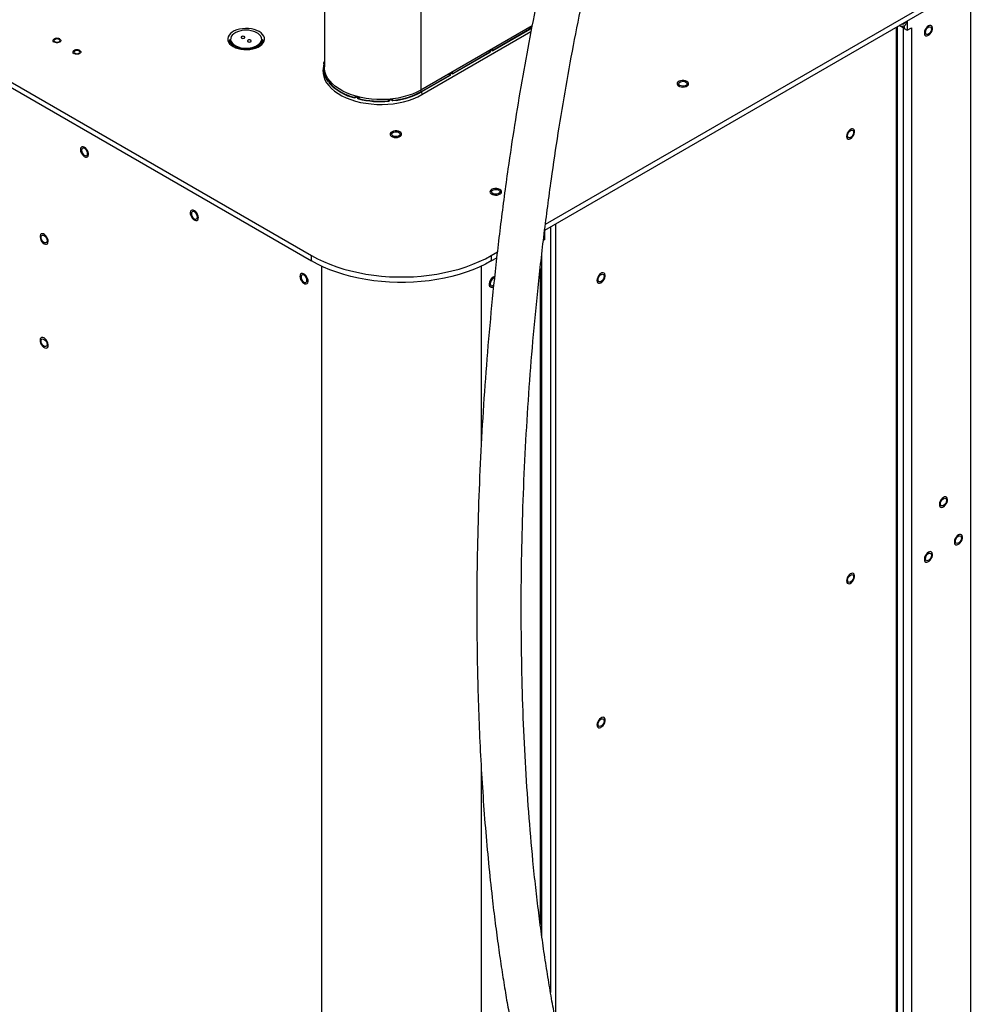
# Model space of a CAD drawing. Header units: millimetres. Extents: x 1588 to 4263, y 172 to 3488.
# Tile 28 of 46: x 3188 to 3869, y 891 to 1588. Entities that reach past the tile are written whole.
import ezdxf

# ---------------------------------------------------------------- set-up
doc = ezdxf.new("R2010")
doc.units = ezdxf.units.MM
doc.header["$LTSCALE"] = 13

msp = doc.modelspace()

# ---------------------------------------------------------------- linework, layer by layer
at = {"color": 7, "linetype": 'Continuous', "lineweight": 25}
for p, q in [((1891.66, 2289.06), (3394.97, 1421.22)), ((1891.66, 2285.17), (3394.97, 1417.33)), ((3404.05, 1731.47), (3404.05, 1554.74)), ((3472.34, 1724.91), (3472.34, 1538.41)), ((3560.68, 1443.4), (3868.73, 1621.24)), ((3560.13, 1439.19), (3868.73, 1617.35)), ((3861.71, 1613.29), (3861.71, 504.47)), ((3551.2, 1583.94), (3472.34, 1538.41)), ((3549.93, 1582.64), (3551.07, 1583.3)), ((3551.28, 1583.62), (3550.97, 1583.8)), ((3810.11, 475.32), (3810.11, 1583.51)), ((3814.04, 1582.53), (3811.23, 1584.15)), ((3811.4, 1584.24), (3811.36, 1584.22)), ((3811.36, 1584.22), (3811.36, 1584.23)), ((3811.36, 1584.22), (3811.36, 1584.23)), ((3811.5, 1584.14), (3811.82, 1583.96)), ((3812.88, 1583.67), (3814.51, 1583.82)), ((3814.75, 1586.19), (3814.75, 1585.51)), ((3814.75, 1583.86), (3814.75, 1582.12)), ((3815.29, 1584.06), (3815.3, 1584.07)), ((3816.99, 1587.48), (3816.99, 1580.83)), ((3473.04, 1535.14), (3550.38, 1579.79)), ((3523.28, 1566.57), (3549.47, 1581.69)), ((3549.64, 1581.41), (3523.44, 1566.29)), ((3549.47, 1581.69), (3548.47, 1582.36)), ((3548.8, 1582.55), (3549.61, 1582.01)), ((3549.27, 1582.82), (3549.58, 1582.64)), ((3549.61, 1582.01), (3549.58, 1582.64)), ((3549.93, 1582.64), (3549.96, 1582.03)), ((3809.21, 1582.99), (3809.21, 474.07)), ((3814.75, 1582.94), (3814.04, 1582.53)), ((3814.04, 1582.53), (3814.04, 480.37)), ((3814.75, 1582.12), (3816.99, 1580.83)), ((3816.99, 1580.83), (3819.95, 1582.53)), ((3819.95, 1582.53), (3819.95, 480.37)), ((3337.13, 1574.05), (3337.13, 1571.03)), ((3340.5, 1569.36), (3340.11, 1569.59)), ((3360.13, 1571.03), (3360.13, 1574.05)), ((3495, 1550.24), (3521.19, 1565.36)), ((3521.35, 1565.08), (3495.16, 1549.96)), ((3521.19, 1565.36), (3520.18, 1566.03)), ((3520.52, 1566.22), (3521.32, 1565.69)), ((3520.98, 1566.49), (3521.3, 1566.31)), ((3521.32, 1565.69), (3521.3, 1566.31)), ((3521.65, 1566.31), (3523, 1567.09)), ((3521.65, 1566.31), (3521.68, 1565.7)), ((3523, 1567.29), (3522.69, 1567.47)), ((3523.06, 1566.5), (3523, 1567.09)), ((3523.13, 1566.61), (3523.07, 1567.2)), ((3523.13, 1566.67), (3523.28, 1566.57)), ((3403.33, 1555.22), (3403.13, 1553.34)), ((3403.87, 1557.17), (3403.75, 1556.6)), ((3404.05, 1557.16), (3403.87, 1557.17)), ((3403.96, 1557.51), (3404.05, 1557.5)), ((3404.02, 1558.11), (3404.05, 1558.1)), ((3472.74, 1537.39), (3492.91, 1549.03)), ((3493.07, 1548.75), (3472.9, 1537.11)), ((3492.91, 1549.03), (3491.9, 1549.7)), ((3492.23, 1549.9), (3493.04, 1549.36)), ((3492.7, 1550.16), (3493.01, 1549.98)), ((3493.04, 1549.36), (3493.01, 1549.98)), ((3493.37, 1549.98), (3494.72, 1550.76)), ((3493.37, 1549.98), (3493.39, 1549.37)), ((3494.71, 1550.97), (3494.4, 1551.15)), ((3494.78, 1550.17), (3494.72, 1550.76)), ((3494.85, 1550.28), (3494.79, 1550.87)), ((3494.84, 1550.34), (3495, 1550.24)), ((3406.68, 1544.83), (3406.72, 1544.84)), ((3407.31, 1545.61), (3406.9, 1545.5)), ((3407.87, 1543.62), (3408.73, 1543.92)), ((3407.92, 1544.24), (3408.33, 1544.35)), ((3409.03, 1543.65), (3407.93, 1543.28)), ((3472.74, 1537.39), (3471.72, 1538.06)), ((3472.9, 1537.11), (3471.75, 1536.47)), ((3472.9, 1537.11), (3473.04, 1535.14)), ((3426.06, 1534.11), (3425.87, 1533.88)), ((3428.05, 1532.66), (3428.67, 1533.52)), ((3428.06, 1533.29), (3428.25, 1533.52)), ((3449.61, 1531.97), (3449.87, 1531)), ((3449.81, 1531.89), (3449.89, 1531.63)), ((3452.26, 1531.87), (3452.18, 1532.13)), ((3452.3, 1531.23), (3452.29, 1531.25)), ((3452.31, 1531.21), (3452.3, 1531.23)), ((3455.08, 1531.09), (3452.6, 1530.73)), ((3559.94, 1439.09), (3559.94, 1432.43)), ((3564.27, 1441.59), (3564.27, 899.12)), ((3567.72, 1443.58), (3567.72, 880.09)), ((3559.94, 1432.43), (3559.27, 1432.05)), ((3522.25, 1421.22), (3526.63, 1423.75)), ((3558.21, 938.17), (3558.21, 1422.69)), ((3394.97, 1417.33), (3394.97, 1421.22)), ((3522.25, 1421.22), (3522.25, 1417.33)), ((3522.25, 1417.33), (3526.15, 1419.58)), ((3402.09, 1413.64), (3402.09, 304.45)), ((3515.22, 1413.68), (3515.22, 1288.61)), ((3556.99, 1411.91), (3556.99, 947.47)), ((3515.22, 1057.88), (3515.22, 304.45))]:
    msp.add_line(p, q, dxfattribs=at)
at = {"color": 7, "linetype": 'Continuous', "lineweight": 25, "flags": 128}
for points in [[(3814.51, 1583.82), (3815.34, 1584.09), (3815.96, 1584.73), (3816.31, 1585.68), (3816.36, 1586.86), (3816.34, 1587.1)], [(3834.69, 1583.33), (3834.24, 1583.92), (3833.6, 1584.22), (3832.81, 1584.18), (3831.95, 1583.81), (3831.1, 1583.15), (3830.33, 1582.26), (3829.71, 1581.21), (3829.29, 1580.09), (3829.11, 1579.01), (3829.19, 1578.07), (3829.53, 1577.34), (3830.08, 1576.89), (3830.8, 1576.76), (3831.63, 1576.96), (3832.5, 1577.48), (3833.32, 1578.26), (3834.02, 1579.25), (3834.55, 1580.34), (3834.85, 1581.45), (3834.89, 1582.48), (3834.69, 1583.33)], [(3829.89, 1579.27), (3830.02, 1580.18), (3830.38, 1581.13), (3830.95, 1582.01), (3831.64, 1582.7), (3832.38, 1583.12), (3833.07, 1583.23), (3833.63, 1583.01), (3834, 1582.49), (3834.13, 1581.72), (3834, 1580.81), (3833.63, 1579.86), (3833.07, 1578.99), (3832.38, 1578.3), (3831.64, 1577.87), (3830.95, 1577.76), (3830.38, 1577.99), (3830.02, 1578.51), (3829.89, 1579.27)], [(3339.44, 1569.21), (3341.07, 1568.41), (3342.92, 1567.77), (3344.92, 1567.32), (3347.02, 1567.07), (3349.17, 1567.02), (3351.3, 1567.17), (3353.35, 1567.52), (3355.28, 1568.07), (3357.03, 1568.79), (3358.55, 1569.66), (3359.8, 1570.67), (3360.74, 1571.79), (3361.35, 1572.97), (3361.62, 1574.2), (3361.53, 1575.44), (3361.09, 1576.65), (3360.31, 1577.81), (3359.21, 1578.87), (3357.82, 1579.82), (3356.18, 1580.62), (3354.34, 1581.26), (3352.34, 1581.71), (3350.24, 1581.96), (3348.09, 1582.01), (3345.96, 1581.86), (3343.9, 1581.5), (3341.97, 1580.96), (3340.23, 1580.24), (3338.71, 1579.36), (3337.46, 1578.36), (3336.52, 1577.24), (3335.91, 1576.05), (3335.64, 1574.82), (3335.73, 1573.59), (3336.17, 1572.37), (3336.95, 1571.22), (3338.05, 1570.15), (3339.44, 1569.21)], [(3341.38, 1579.24), (3341.21, 1579.15), (3339.88, 1578.31), (3338.83, 1577.35), (3338.09, 1576.29), (3337.7, 1575.17), (3337.65, 1574.03), (3337.96, 1572.91), (3338.61, 1571.84), (3339.59, 1570.85), (3340.85, 1569.97)], [(3345.46, 1575.23), (3345.89, 1575.06), (3346.38, 1575.01), (3346.88, 1575.06), (3347.3, 1575.23), (3347.58, 1575.47), (3347.68, 1575.76), (3347.58, 1576.05), (3347.3, 1576.29), (3346.88, 1576.45), (3346.38, 1576.51), (3345.89, 1576.45), (3345.46, 1576.29), (3345.18, 1576.05), (3345.08, 1575.76), (3345.18, 1575.47), (3345.46, 1575.23)], [(3357.46, 1570.68), (3357.94, 1571.08), (3358.84, 1572.1), (3359.4, 1573.19), (3359.63, 1574.32), (3359.49, 1575.46), (3359.01, 1576.56), (3358.2, 1577.6), (3357.07, 1578.53), (3355.84, 1579.25)], [(3213.24, 1572.66), (3213.89, 1572.41), (3214.66, 1572.32), (3215.42, 1572.41), (3216.07, 1572.66), (3216.51, 1573.04), (3216.66, 1573.48), (3216.51, 1573.92), (3216.07, 1574.29), (3215.42, 1574.54), (3214.66, 1574.63), (3213.89, 1574.54), (3213.24, 1574.29), (3212.81, 1573.92), (3212.66, 1573.48), (3212.81, 1573.04), (3213.24, 1572.66)], [(3337.13, 1574.12), (3336.52, 1573.35), (3336.07, 1572.57)], [(3349.95, 1572.64), (3350.38, 1572.47), (3350.87, 1572.42), (3351.37, 1572.47), (3351.79, 1572.64), (3352.07, 1572.88), (3352.17, 1573.17), (3352.07, 1573.45), (3351.79, 1573.7), (3351.37, 1573.86), (3350.87, 1573.92), (3350.38, 1573.86), (3349.95, 1573.7), (3349.67, 1573.45), (3349.57, 1573.17), (3349.67, 1572.88), (3349.95, 1572.64)], [(3227.39, 1564.5), (3228.03, 1564.25), (3228.8, 1564.16), (3229.57, 1564.25), (3230.21, 1564.5), (3230.65, 1564.87), (3230.8, 1565.31), (3230.65, 1565.76), (3230.21, 1566.13), (3229.57, 1566.38), (3228.8, 1566.47), (3228.03, 1566.38), (3227.39, 1566.13), (3226.95, 1565.76), (3226.8, 1565.31), (3226.95, 1564.87), (3227.39, 1564.5)], [(3403.76, 1557.68), (3403.75, 1557.66), (3403.76, 1557.63), (3403.78, 1557.6), (3403.8, 1557.58), (3403.83, 1557.55), (3403.87, 1557.53), (3403.91, 1557.52), (3403.96, 1557.51)], [(3403.76, 1557.68), (3403.78, 1557.87), (3403.82, 1558.27)], [(3404.02, 1558.11), (3403.98, 1557.68), (3403.96, 1557.51)], [(3403.13, 1553.34), (3403.06, 1552.44), (3403.16, 1550.19), (3403.62, 1547.95), (3404.45, 1545.75), (3405.64, 1543.61), (3407.17, 1541.54), (3409.04, 1539.56), (3411.23, 1537.69), (3413.71, 1535.96), (3416.47, 1534.37), (3419.48, 1532.93), (3422.71, 1531.67), (3426.14, 1530.59), (3429.72, 1529.7), (3433.44, 1529.02), (3437.25, 1528.54), (3441.13, 1528.27), (3445.03, 1528.22), (3448.92, 1528.38), (3452.77, 1528.75), (3456.54, 1529.33), (3460.19, 1530.12), (3463.7, 1531.11), (3467.03, 1532.28), (3470.16, 1533.63), (3473.04, 1535.14)], [(3472.34, 1538.41), (3469.52, 1536.93), (3466.47, 1535.61), (3463.22, 1534.47), (3459.8, 1533.51), (3456.23, 1532.74), (3452.55, 1532.17), (3448.8, 1531.81), (3445, 1531.65), (3441.2, 1531.7), (3437.42, 1531.96), (3433.7, 1532.43), (3430.07, 1533.1), (3426.57, 1533.97), (3423.23, 1535.02), (3420.08, 1536.25), (3417.15, 1537.65), (3414.45, 1539.2), (3412.03, 1540.9), (3409.9, 1542.72), (3408.07, 1544.65), (3406.57, 1546.67), (3405.42, 1548.76), (3404.61, 1550.91), (3404.15, 1553.09), (3404.05, 1554.74)], [(3406.78, 1545.31), (3406.73, 1544.91), (3406.73, 1544.9), (3406.71, 1544.73)], [(3407.54, 1543.7), (3407.56, 1543.89), (3407.59, 1544.31)], [(3407.92, 1544.24), (3407.88, 1543.8), (3407.87, 1543.62)], [(3662.03, 1543.35), (3661.6, 1544.01), (3660.86, 1544.57), (3659.86, 1544.98), (3658.7, 1545.2), (3657.47, 1545.21), (3656.3, 1545.01), (3655.28, 1544.63), (3654.5, 1544.08), (3654.03, 1543.43), (3653.92, 1542.73), (3654.17, 1542.04), (3654.76, 1541.42), (3655.64, 1540.93), (3656.74, 1540.61), (3657.94, 1540.5), (3659.15, 1540.59), (3660.26, 1540.88), (3661.17, 1541.35), (3661.8, 1541.96), (3662.1, 1542.64), (3662.03, 1543.35)], [(3660.14, 1544.09), (3660.73, 1543.59), (3661, 1543.01), (3660.91, 1542.41), (3660.47, 1541.87), (3659.73, 1541.44), (3658.79, 1541.19), (3657.75, 1541.14), (3656.75, 1541.29), (3655.89, 1541.64), (3655.29, 1542.13), (3655.03, 1542.71), (3655.12, 1543.31), (3655.56, 1543.86), (3656.29, 1544.28), (3657.24, 1544.54), (3658.28, 1544.59), (3659.28, 1544.43), (3660.14, 1544.09)], [(3425.58, 1533.1), (3425.79, 1533.39), (3425.84, 1533.46)], [(3425.82, 1533.26), (3425.81, 1533.24), (3425.8, 1533.21)], [(3425.82, 1533.26), (3425.84, 1533.44), (3425.87, 1533.88)], [(3425.99, 1533.69), (3425.95, 1533.26), (3425.95, 1533.26), (3425.94, 1533.08)], [(3427.73, 1532.6), (3427.73, 1532.79), (3427.73, 1533.22)], [(3428.06, 1533.29), (3428.05, 1532.84), (3428.05, 1532.66)], [(3429.01, 1533.42), (3428.8, 1533.13), (3428.26, 1532.38)], [(3449.64, 1530.75), (3449.55, 1531.07), (3449.31, 1531.95)], [(3449.87, 1531), (3449.88, 1531.18), (3449.89, 1531.63)], [(3450.17, 1531.51), (3450.16, 1531.08), (3450.16, 1531.08), (3450.16, 1530.9)], [(3452.1, 1531.09), (3452.09, 1531.29), (3452.06, 1531.7)], [(3452.1, 1531.09), (3452.14, 1531.1), (3452.19, 1531.12), (3452.22, 1531.13), (3452.25, 1531.15), (3452.28, 1531.18), (3452.29, 1531.2), (3452.3, 1531.22), (3452.3, 1531.23)], [(3452.23, 1532.17), (3452.32, 1531.86), (3452.55, 1531.05)], [(3452.26, 1531.87), (3452.28, 1531.43), (3452.29, 1531.25)], [(3458.73, 1507.63), (3458.31, 1508.29), (3457.56, 1508.85), (3456.56, 1509.26), (3455.4, 1509.48), (3454.18, 1509.49), (3453.01, 1509.3), (3451.99, 1508.91), (3451.21, 1508.36), (3450.74, 1507.71), (3450.63, 1507.01), (3450.88, 1506.32), (3451.47, 1505.7), (3452.35, 1505.21), (3453.44, 1504.9), (3454.65, 1504.78), (3455.86, 1504.87), (3456.97, 1505.17), (3457.88, 1505.64), (3458.51, 1506.24), (3458.8, 1506.93), (3458.73, 1507.63)], [(3456.84, 1508.37), (3457.44, 1507.88), (3457.71, 1507.3), (3457.62, 1506.7), (3457.18, 1506.15), (3456.44, 1505.73), (3455.5, 1505.47), (3454.46, 1505.42), (3453.45, 1505.58), (3452.6, 1505.92), (3452, 1506.41), (3451.73, 1506.99), (3451.82, 1507.59), (3452.26, 1508.14), (3453, 1508.56), (3453.94, 1508.82), (3454.98, 1508.87), (3455.99, 1508.71), (3456.84, 1508.37)], [(3773.95, 1505.62), (3774.08, 1504.7), (3774.46, 1504.02), (3775.05, 1503.63), (3775.79, 1503.56), (3776.64, 1503.83), (3777.5, 1504.4), (3778.3, 1505.23), (3778.98, 1506.24), (3779.47, 1507.35), (3779.72, 1508.45), (3779.72, 1509.44), (3779.47, 1510.25), (3778.98, 1510.79), (3778.3, 1511.03), (3777.5, 1510.93), (3776.64, 1510.5), (3775.79, 1509.8), (3775.05, 1508.86), (3774.46, 1507.79), (3774.08, 1506.68), (3773.95, 1505.62)], [(3774.73, 1506.07), (3774.86, 1506.98), (3775.23, 1507.93), (3775.79, 1508.8), (3776.49, 1509.49), (3777.22, 1509.92), (3777.91, 1510.02), (3778.48, 1509.8), (3778.85, 1509.28), (3778.98, 1508.51), (3778.85, 1507.6), (3778.48, 1506.65), (3777.91, 1505.78), (3777.22, 1505.09), (3776.49, 1504.67), (3775.79, 1504.56), (3775.23, 1504.78), (3774.86, 1505.3), (3774.73, 1506.07)], [(3232.33, 1498.23), (3231.75, 1497.83), (3231.37, 1497.14), (3231.25, 1496.23), (3231.38, 1495.16), (3231.76, 1494.05), (3232.35, 1492.98), (3233.11, 1492.05), (3233.95, 1491.35), (3234.81, 1490.93), (3235.61, 1490.84), (3236.29, 1491.07), (3236.77, 1491.62), (3237.02, 1492.43), (3237.01, 1493.43), (3236.75, 1494.54), (3236.26, 1495.64), (3235.59, 1496.65), (3234.78, 1497.47), (3233.92, 1498.04), (3233.08, 1498.3), (3232.33, 1498.23)], [(3236.27, 1493.35), (3236.14, 1494.26), (3235.77, 1495.21), (3235.21, 1496.08), (3234.52, 1496.77), (3233.78, 1497.19), (3233.09, 1497.3), (3232.52, 1497.08), (3232.16, 1496.56), (3232.03, 1495.79), (3232.16, 1494.88), (3232.52, 1493.93), (3233.09, 1493.06), (3233.78, 1492.37), (3234.52, 1491.94), (3235.21, 1491.84), (3235.77, 1492.06), (3236.14, 1492.58), (3236.27, 1493.35)], [(3529.44, 1466.81), (3529.02, 1467.47), (3528.27, 1468.03), (3527.28, 1468.44), (3526.11, 1468.66), (3524.89, 1468.67), (3523.72, 1468.47), (3522.7, 1468.09), (3521.92, 1467.54), (3521.45, 1466.89), (3521.34, 1466.19), (3521.59, 1465.5), (3522.18, 1464.88), (3523.06, 1464.39), (3524.15, 1464.08), (3525.36, 1463.96), (3526.57, 1464.05), (3527.68, 1464.35), (3528.59, 1464.82), (3529.22, 1465.42), (3529.51, 1466.11), (3529.44, 1466.81)], [(3527.55, 1467.55), (3528.15, 1467.06), (3528.42, 1466.48), (3528.33, 1465.88), (3527.89, 1465.33), (3527.15, 1464.91), (3526.21, 1464.65), (3525.17, 1464.6), (3524.16, 1464.75), (3523.31, 1465.1), (3522.71, 1465.59), (3522.44, 1466.17), (3522.53, 1466.77), (3522.97, 1467.32), (3523.71, 1467.74), (3524.65, 1468), (3525.69, 1468.05), (3526.7, 1467.89), (3527.55, 1467.55)], [(3310.41, 1453.4), (3309.75, 1453.13), (3309.29, 1452.56), (3309.05, 1451.74), (3309.08, 1450.73), (3309.35, 1449.62), (3309.86, 1448.52), (3310.55, 1447.52), (3311.36, 1446.71), (3312.23, 1446.17), (3313.06, 1445.93), (3313.8, 1446.03), (3314.37, 1446.45), (3314.72, 1447.16), (3314.83, 1448.09), (3314.68, 1449.16), (3314.28, 1450.27), (3313.68, 1451.33), (3312.92, 1452.25), (3312.07, 1452.93), (3311.21, 1453.33), (3310.41, 1453.4)], [(3314.05, 1448.44), (3313.92, 1449.35), (3313.56, 1450.3), (3312.99, 1451.18), (3312.3, 1451.87), (3311.56, 1452.29), (3310.87, 1452.4), (3310.31, 1452.18), (3309.94, 1451.66), (3309.81, 1450.89), (3309.94, 1449.98), (3310.31, 1449.03), (3310.87, 1448.16), (3311.56, 1447.47), (3312.3, 1447.04), (3312.99, 1446.93), (3313.56, 1447.15), (3313.92, 1447.68), (3314.05, 1448.44)], [(3202.83, 1433.16), (3203.28, 1432.05), (3203.92, 1431.01), (3204.71, 1430.14), (3205.57, 1429.51), (3206.42, 1429.19), (3207.19, 1429.2), (3207.81, 1429.53), (3208.23, 1430.16), (3208.41, 1431.04), (3208.33, 1432.08), (3207.99, 1433.19), (3207.44, 1434.28), (3206.72, 1435.24), (3205.89, 1436), (3205.03, 1436.48), (3204.2, 1436.64), (3203.5, 1436.47), (3202.97, 1435.98), (3202.67, 1435.21), (3202.63, 1434.25), (3202.83, 1433.16)], [(3203.39, 1434.12), (3203.52, 1434.88), (3203.89, 1435.41), (3204.45, 1435.63), (3205.14, 1435.52), (3205.88, 1435.09), (3206.57, 1434.4), (3207.14, 1433.53), (3207.51, 1432.58), (3207.63, 1431.67), (3207.51, 1430.91), (3207.14, 1430.38), (3206.57, 1430.16), (3205.88, 1430.27), (3205.14, 1430.69), (3204.45, 1431.38), (3203.89, 1432.26), (3203.52, 1433.21), (3203.39, 1434.12)], [(3394.97, 1421.22), (3399.09, 1418.98), (3403.45, 1416.9), (3408.02, 1414.98), (3412.8, 1413.24), (3417.75, 1411.66), (3422.87, 1410.27), (3428.12, 1409.07), (3433.5, 1408.06), (3438.98, 1407.25), (3444.53, 1406.64), (3450.14, 1406.23), (3455.78, 1406.03), (3461.44, 1406.03), (3467.08, 1406.23), (3472.69, 1406.64), (3478.24, 1407.25), (3483.72, 1408.06), (3489.1, 1409.07), (3494.35, 1410.27), (3499.47, 1411.66), (3504.42, 1413.24), (3509.2, 1414.98), (3513.77, 1416.9), (3518.13, 1418.98), (3522.25, 1421.22)], [(3522.25, 1417.33), (3518.13, 1415.09), (3513.77, 1413.01), (3509.2, 1411.1), (3504.42, 1409.35), (3499.47, 1407.77), (3494.35, 1406.38), (3489.1, 1405.18), (3483.72, 1404.17), (3478.24, 1403.36), (3472.69, 1402.75), (3467.08, 1402.34), (3461.44, 1402.14), (3455.78, 1402.14), (3450.14, 1402.34), (3444.53, 1402.75), (3438.98, 1403.36), (3433.5, 1404.17), (3428.12, 1405.18), (3422.87, 1406.38), (3417.75, 1407.77), (3412.8, 1409.35), (3408.02, 1411.1), (3403.45, 1413.01), (3399.09, 1415.09), (3394.97, 1417.33)], [(3597.18, 1403.57), (3597.31, 1402.65), (3597.68, 1401.97), (3598.27, 1401.58), (3599.02, 1401.51), (3599.86, 1401.78), (3600.72, 1402.35), (3601.53, 1403.18), (3602.2, 1404.19), (3602.69, 1405.29), (3602.94, 1406.4), (3602.94, 1407.39), (3602.69, 1408.2), (3602.2, 1408.74), (3601.53, 1408.98), (3600.72, 1408.88), (3599.86, 1408.45), (3599.02, 1407.74), (3598.27, 1406.81), (3597.68, 1405.74), (3597.31, 1404.63), (3597.18, 1403.57)], [(3388.5, 1408.56), (3387.76, 1408.47), (3387.18, 1408.06), (3386.82, 1407.36), (3386.71, 1406.44), (3386.85, 1405.37), (3387.24, 1404.26), (3387.84, 1403.19), (3388.6, 1402.27), (3389.44, 1401.58), (3390.3, 1401.17), (3391.1, 1401.09), (3391.77, 1401.35), (3392.24, 1401.91), (3392.48, 1402.73), (3392.47, 1403.73), (3392.2, 1404.84), (3391.7, 1405.94), (3391.01, 1406.94), (3390.2, 1407.76), (3389.34, 1408.31), (3388.5, 1408.56)], [(3391.73, 1403.6), (3391.6, 1404.51), (3391.23, 1405.46), (3390.67, 1406.34), (3389.98, 1407.03), (3389.24, 1407.45), (3388.55, 1407.56), (3387.98, 1407.34), (3387.61, 1406.81), (3387.49, 1406.05), (3387.61, 1405.14), (3387.98, 1404.19), (3388.55, 1403.32), (3389.24, 1402.63), (3389.98, 1402.2), (3390.67, 1402.09), (3391.23, 1402.31), (3391.6, 1402.84), (3391.73, 1403.6)], [(3521.54, 1403.48), (3521.07, 1402.37), (3520.83, 1401.28), (3520.85, 1400.29), (3521.13, 1399.5), (3521.63, 1398.99), (3522.32, 1398.78), (3523.14, 1398.91), (3523.92, 1399.3)], [(3524.5, 1405.25), (3524.08, 1405.15), (3523.34, 1404.72), (3522.65, 1404.03), (3522.08, 1403.16), (3521.72, 1402.21), (3521.59, 1401.3), (3521.72, 1400.53), (3522.08, 1400.01), (3522.65, 1399.79), (3523.34, 1399.9), (3524.02, 1400.28)], [(3597.96, 1404.01), (3598.08, 1404.93), (3598.45, 1405.88), (3599.02, 1406.75), (3599.71, 1407.44), (3600.45, 1407.86), (3601.14, 1407.97), (3601.7, 1407.75), (3602.07, 1407.23), (3602.2, 1406.46), (3602.07, 1405.55), (3601.7, 1404.6), (3601.14, 1403.73), (3600.45, 1403.04), (3599.71, 1402.61), (3599.02, 1402.51), (3598.45, 1402.73), (3598.08, 1403.25), (3597.96, 1404.01)], [(3203.04, 1359.07), (3203.6, 1357.99), (3204.33, 1357.03), (3205.16, 1356.28), (3206.03, 1355.81), (3206.84, 1355.66), (3207.54, 1355.84), (3208.06, 1356.34), (3208.36, 1357.11), (3208.4, 1358.09), (3208.18, 1359.18), (3207.73, 1360.29), (3207.08, 1361.32), (3206.29, 1362.18), (3205.43, 1362.8), (3204.58, 1363.11), (3203.81, 1363.1), (3203.19, 1362.75), (3202.78, 1362.11), (3202.62, 1361.23), (3202.71, 1360.19), (3203.04, 1359.07)], [(3203.39, 1360.63), (3203.52, 1361.39), (3203.89, 1361.92), (3204.45, 1362.14), (3205.14, 1362.03), (3205.88, 1361.6), (3206.57, 1360.91), (3207.14, 1360.04), (3207.51, 1359.09), (3207.63, 1358.18), (3207.51, 1357.42), (3207.14, 1356.89), (3206.57, 1356.67), (3205.88, 1356.78), (3205.14, 1357.21), (3204.45, 1357.9), (3203.89, 1358.77), (3203.52, 1359.72), (3203.39, 1360.63)], [(3845.29, 1249.36), (3844.85, 1249.96), (3844.2, 1250.25), (3843.42, 1250.21), (3842.56, 1249.85), (3841.71, 1249.19), (3840.94, 1248.29), (3840.31, 1247.24), (3839.9, 1246.12), (3839.72, 1245.05), (3839.8, 1244.1), (3840.13, 1243.37), (3840.68, 1242.92), (3841.41, 1242.79), (3842.24, 1242.99), (3843.1, 1243.51), (3843.92, 1244.3), (3844.63, 1245.28), (3845.15, 1246.38), (3845.45, 1247.49), (3845.5, 1248.51), (3845.29, 1249.36)], [(3840.49, 1245.31), (3840.62, 1246.22), (3840.99, 1247.17), (3841.55, 1248.04), (3842.25, 1248.73), (3842.98, 1249.16), (3843.68, 1249.26), (3844.24, 1249.04), (3844.61, 1248.52), (3844.74, 1247.76), (3844.61, 1246.84), (3844.24, 1245.89), (3843.68, 1245.02), (3842.98, 1244.33), (3842.25, 1243.91), (3841.55, 1243.8), (3840.99, 1244.02), (3840.62, 1244.54), (3840.49, 1245.31)], [(3855.9, 1222.82), (3855.45, 1223.42), (3854.81, 1223.71), (3854.02, 1223.67), (3853.17, 1223.31), (3852.31, 1222.65), (3851.54, 1221.75), (3850.92, 1220.7), (3850.5, 1219.59), (3850.33, 1218.51), (3850.41, 1217.56), (3850.74, 1216.83), (3851.29, 1216.38), (3852.01, 1216.25), (3852.84, 1216.45), (3853.71, 1216.97), (3854.53, 1217.76), (3855.23, 1218.74), (3855.76, 1219.84), (3856.06, 1220.95), (3856.11, 1221.97), (3855.9, 1222.82)], [(3851.1, 1218.77), (3851.23, 1219.68), (3851.6, 1220.63), (3852.16, 1221.5), (3852.85, 1222.19), (3853.59, 1222.62), (3854.28, 1222.73), (3854.85, 1222.5), (3855.22, 1221.98), (3855.34, 1221.22), (3855.22, 1220.31), (3854.85, 1219.36), (3854.28, 1218.48), (3853.59, 1217.79), (3852.85, 1217.37), (3852.16, 1217.26), (3851.6, 1217.48), (3851.23, 1218), (3851.1, 1218.77)], [(3834.69, 1210.57), (3834.24, 1211.17), (3833.6, 1211.46), (3832.81, 1211.43), (3831.95, 1211.06), (3831.1, 1210.4), (3830.33, 1209.51), (3829.71, 1208.45), (3829.29, 1207.34), (3829.11, 1206.26), (3829.19, 1205.31), (3829.53, 1204.58), (3830.08, 1204.13), (3830.8, 1204.01), (3831.63, 1204.21), (3832.5, 1204.73), (3833.32, 1205.51), (3834.02, 1206.5), (3834.55, 1207.59), (3834.85, 1208.7), (3834.89, 1209.73), (3834.69, 1210.57)], [(3829.89, 1206.52), (3830.02, 1207.43), (3830.38, 1208.38), (3830.95, 1209.26), (3831.64, 1209.95), (3832.38, 1210.37), (3833.07, 1210.48), (3833.63, 1210.26), (3834, 1209.73), (3834.13, 1208.97), (3834, 1208.06), (3833.63, 1207.11), (3833.07, 1206.24), (3832.38, 1205.55), (3831.64, 1205.12), (3830.95, 1205.01), (3830.38, 1205.23), (3830.02, 1205.76), (3829.89, 1206.52)], [(3773.95, 1190.78), (3774.08, 1189.87), (3774.46, 1189.19), (3775.05, 1188.79), (3775.79, 1188.73), (3776.64, 1188.99), (3777.5, 1189.56), (3778.3, 1190.39), (3778.98, 1191.41), (3779.47, 1192.51), (3779.72, 1193.61), (3779.72, 1194.61), (3779.47, 1195.42), (3778.98, 1195.96), (3778.3, 1196.19), (3777.5, 1196.09), (3776.64, 1195.67), (3775.79, 1194.96), (3775.05, 1194.03), (3774.46, 1192.96), (3774.08, 1191.84), (3773.95, 1190.78)], [(3774.73, 1191.23), (3774.86, 1192.14), (3775.23, 1193.09), (3775.79, 1193.96), (3776.49, 1194.66), (3777.22, 1195.08), (3777.91, 1195.19), (3778.48, 1194.97), (3778.85, 1194.44), (3778.98, 1193.68), (3778.85, 1192.77), (3778.48, 1191.82), (3777.91, 1190.95), (3777.22, 1190.26), (3776.49, 1189.83), (3775.79, 1189.72), (3775.23, 1189.94), (3774.86, 1190.47), (3774.73, 1191.23)], [(3597.18, 1088.73), (3597.31, 1087.82), (3597.68, 1087.14), (3598.27, 1086.74), (3599.02, 1086.68), (3599.86, 1086.94), (3600.72, 1087.51), (3601.53, 1088.34), (3602.2, 1089.35), (3602.69, 1090.46), (3602.94, 1091.56), (3602.94, 1092.56), (3602.69, 1093.37), (3602.2, 1093.91), (3601.53, 1094.14), (3600.72, 1094.04), (3599.86, 1093.62), (3599.02, 1092.91), (3598.27, 1091.98), (3597.68, 1090.91), (3597.31, 1089.79), (3597.18, 1088.73)], [(3597.96, 1089.18), (3598.08, 1090.09), (3598.45, 1091.04), (3599.02, 1091.91), (3599.71, 1092.6), (3600.45, 1093.03), (3601.14, 1093.14), (3601.7, 1092.92), (3602.07, 1092.39), (3602.2, 1091.63), (3602.07, 1090.72), (3601.7, 1089.77), (3601.14, 1088.9), (3600.45, 1088.2), (3599.71, 1087.78), (3599.02, 1087.67), (3598.45, 1087.89), (3598.08, 1088.42), (3597.96, 1089.18)]]:
    msp.add_lwpolyline(points, dxfattribs=at)
at = {"color": 7, "linetype": 'Continuous', "lineweight": 25}
for centre, radius, start, end in [((3811.69, 1584.44), 0.352, 212.91959, 238.20782), ((3812.8, 1585.51), 1.84, 237.65072, 272.35776), ((3813.76, 1586.7), 1.52, 248.43879, 351.55584), ((3348.63, 1563.75), 17.1, 65.04329, 115.08211), ((3549.25, 1581.37), 0.393, 5.89954, 54.46695), ((3549.77, 1582.41), 0.433, 247.72935, 295.84053), ((3816.33, 1586.53), 4.61, 240.27638, 249.98156), ((3342.57, 1574.46), 5.45, 184.30533, 243.22739), ((3348.62, 1584.91), 17.54, 242.40932, 298.15893), ((3348.56, 1584.24), 16.22, 241.59866, 303.27905), ((3354.38, 1574.64), 5.78, 295.85563, 354.14914), ((3355.59, 1569.91), 6.19, 25.45167, 42.91682), ((3520.96, 1565.04), 0.393, 5.89954, 54.46695), ((3521.49, 1566.09), 0.433, 247.72935, 295.84053), ((3523.01, 1566.61), 0.12, 293.23705, 359.72014), ((3523.05, 1566.24), 0.393, 5.89954, 54.46695), ((3418.11, 1553.77), 14.82, 167.41248, 218.28112), ((3418.3, 1553.98), 14.78, 169.7917, 218.24385), ((3403.85, 1556.96), 0.209, 83.76939, 168.86849), ((3418.05, 1554.52), 14.72, 162.03804, 165.23217), ((3492.68, 1548.71), 0.393, 5.89954, 54.46695), ((3493.2, 1549.76), 0.433, 247.72935, 295.84053), ((3494.73, 1550.28), 0.12, 293.23705, 359.72014), ((3494.77, 1549.92), 0.393, 5.89954, 54.46695), ((3406.77, 1544.54), 0.299, 106.10318, 170.41187), ((3406.78, 1544.79), 0.0957, 173.43727, 218.2642), ((3423.86, 1558.28), 21.45, 217.20379, 220.65572), ((3407.79, 1544), 0.385, 230.7486, 282.71936), ((3408.04, 1542.99), 0.313, 109.4671, 171.03021), ((3434.9, 1569.61), 38.01, 224.36607, 255.6393), ((3434.95, 1569.71), 37.79, 224.36607, 255.6393), ((3446.76, 1584.79), 54.05, 276.1444, 298.72224), ((3446.99, 1584.65), 54.17, 278.59354, 297.19651), ((3472.51, 1537.07), 0.393, 5.89954, 54.46695), ((3426.05, 1532.76), 0.581, 144.92181, 177.05211), ((3425.96, 1533.24), 0.161, 189.45553, 262.78524), ((3442.01, 1589.72), 58.28, 254.04717, 255.81982), ((3427.83, 1532.97), 0.379, 254.45817, 306.42352), ((3428.84, 1532.04), 0.671, 149.95342, 177.63016), ((3444.05, 1598.71), 68.5, 256.59973, 274.70787), ((3444.05, 1598.64), 68.12, 256.59973, 274.70787), ((3447.84, 1530.41), 1.83, 0.70436, 10.69282), ((3450.1, 1531.18), 0.29, 217.92705, 280.89751), ((3444.19, 1599.62), 68.37, 275.01541, 276.60899), ((3451.38, 1530.71), 1.21, 1.11113, 16.2459), ((3526.16, 1401.39), 5.08, 107.62535, 155.64804)]:
    msp.add_arc(centre, radius, start, end, dxfattribs=at)
for centre, major_axis, ratio, start_param, end_param in [((3549.43, 1581.92), (0.056, 0.253), 0.683344, 3.704203, 5.240194), ((3549.76, 1582.74), (0.25, -0.001), 0.57904, 3.931734, 5.499489), ((3549.61, 1581.84), (0.21, 0.458), 0.624301, 3.863919, 5.39991), ((3521.15, 1565.59), (0.056, 0.253), 0.683344, 3.704203, 5.240194), ((3521.47, 1566.41), (0.25, -0.001), 0.57904, 3.931734, 5.499489), ((3521.32, 1565.51), (0.21, 0.458), 0.624301, 3.863919, 5.39991), ((3522.82, 1567.19), (0.251, -0.001), 0.575529, 5.502491, 7.070246), ((3523.41, 1566.72), (0.21, 0.458), 0.624844, 2.328241, 3.864232), ((3523.24, 1566.8), (0.057, 0.253), 0.68843, 2.884937, 3.704342), ((3492.86, 1549.26), (0.056, 0.253), 0.683344, 3.704203, 5.240194), ((3493.19, 1550.08), (0.25, -0.001), 0.57904, 3.931734, 5.499489), ((3493.04, 1549.18), (0.21, 0.458), 0.624301, 3.863919, 5.39991), ((3494.54, 1550.86), (0.251, -0.001), 0.575529, 5.502491, 7.070246), ((3495.13, 1550.39), (0.21, 0.458), 0.624844, 2.328241, 3.864232), ((3494.95, 1550.47), (0.057, 0.253), 0.68843, 2.884937, 3.704342)]:
    msp.add_ellipse(centre, major_axis=major_axis, ratio=ratio, start_param=start_param, end_param=end_param, dxfattribs=at)
for points, knots in [([(3718.72, 2030.28), (3716, 2026.24), (3709.07, 2015.97), (3698.53, 1998.97), (3687.07, 1979.43), (3676.19, 1959.61), (3665.86, 1939.6), (3656.1, 1919.54), (3646.89, 1899.48), (3638.19, 1879.46), (3629.94, 1859.4), (3620.94, 1836.31), (3611.42, 1810.22), (3601.59, 1781.2), (3592.52, 1752.39), (3584.16, 1723.82), (3576.42, 1695.38), (3569.23, 1666.96), (3562.32, 1637.53), (3555.73, 1607.13), (3549.5, 1575.83), (3543.82, 1544.6), (3538.67, 1513.5), (3533.6, 1479.78), (3528.78, 1443.54), (3524.36, 1404.96), (3520.66, 1366.9), (3517.64, 1329.28), (3515.29, 1292.12), (3513.56, 1255.19), (3512.44, 1218.47), (3511.94, 1181.83), (3512.06, 1148.7), (3512.61, 1119.07), (3513.45, 1092.89), (3514.63, 1066.93), (3516.15, 1041.25), (3518.03, 1015.88), (3520.26, 990.92), (3522.64, 968.41), (3525.02, 948.58), (3527.28, 931.61), (3529.6, 915.76), (3531.95, 901.01), (3534.31, 887.31), (3536.65, 874.63), (3538.84, 863.52), (3540.87, 853.84), (3542.7, 845.46), (3544.26, 838.63), (3545.59, 833.01), (3546.75, 828.24), (3548.04, 823.06), (3549.67, 816.73), (3551.68, 809.22), (3554.13, 800.47), (3556.35, 792.94), (3558.19, 786.95), (3559.49, 782.83), (3560.65, 779.2), (3561.67, 776.09), (3562.52, 773.55), (3563.2, 771.54), (3563.74, 769.96), (3564.27, 768.44), (3564.9, 766.62), (3565.73, 764.25), (3566.79, 761.3), (3568.07, 757.81), (3569.58, 753.8), (3571.52, 748.77), (3573.77, 743.19), (3576.17, 737.48), (3578.37, 732.5), (3580.36, 728.19), (3582.06, 724.66), (3583.53, 721.7), (3584.89, 719.05), (3586.33, 716.34), (3587.89, 713.52), (3589.49, 710.75), (3590.9, 708.42), (3592.06, 706.58), (3593, 705.14), (3593.97, 703.7), (3595.06, 702.13), (3596.33, 700.39), (3597.73, 698.56), (3599.06, 696.93), (3600.18, 695.62), (3601.04, 694.66), (3601.76, 693.88), (3602.47, 693.13), (3603.29, 692.3), (3604.31, 691.3), (3605.53, 690.18), (3607.13, 688.79), (3608.96, 687.34), (3610.91, 685.96), (3612.73, 684.8), (3614.99, 683.51), (3617.77, 682.17), (3620.82, 681.02), (3623.6, 680.23), (3626.02, 679.73), (3628.21, 679.41), (3630.09, 679.23), (3631.91, 679.15), (3633.67, 679.14), (3635.24, 679.2), (3636.68, 679.3), (3637.99, 679.43), (3639.24, 679.57), (3640.37, 679.7), (3641.25, 679.81), (3641.87, 679.87), (3642.28, 679.91), (3642.5, 679.93), (3642.55, 679.94), (3642.43, 679.97), (3641.97, 680.05), (3641.26, 680.25), (3640.52, 680.54), (3639.95, 680.82), (3639.55, 681.05), (3639.25, 681.24), (3638.98, 681.42), (3638.69, 681.63), (3638.41, 681.86), (3638.24, 682.01), (3638.17, 682.08)], [0, 0, 0, 0, 0.007596, 0.019322, 0.030989, 0.042607, 0.054183, 0.065721, 0.077019, 0.088282, 0.099509, 0.110696, 0.126889, 0.142972, 0.158926, 0.17473, 0.190449, 0.206256, 0.222148, 0.23971, 0.257339, 0.275019, 0.292728, 0.310449, 0.33299, 0.35548, 0.377882, 0.400161, 0.422558, 0.44487, 0.467465, 0.490311, 0.513375, 0.530266, 0.547238, 0.564277, 0.581367, 0.598494, 0.61564, 0.632725, 0.645579, 0.657776, 0.669322, 0.680225, 0.690493, 0.700134, 0.709156, 0.716193, 0.722815, 0.729025, 0.732545, 0.73638, 0.740613, 0.745238, 0.752007, 0.759444, 0.76753, 0.771538, 0.775251, 0.778514, 0.781331, 0.783708, 0.785487, 0.786909, 0.788084, 0.789728, 0.79197, 0.794749, 0.798092, 0.801988, 0.806425, 0.813014, 0.81901, 0.824421, 0.829261, 0.833546, 0.836705, 0.83985, 0.843236, 0.846859, 0.850697, 0.854324, 0.856539, 0.858575, 0.860582, 0.862945, 0.86568, 0.868779, 0.871964, 0.874109, 0.875902, 0.877347, 0.878602, 0.880218, 0.882243, 0.884672, 0.887451, 0.891603, 0.895314, 0.898664, 0.901984, 0.90784, 0.913213, 0.918115, 0.922809, 0.92646, 0.930187, 0.934034, 0.938148, 0.942772, 0.94676, 0.951053, 0.955644, 0.960294, 0.964536, 0.968018, 0.97117, 0.974, 0.976514, 0.978769, 0.981374, 0.984502, 0.98808, 0.990372, 0.992317, 0.99392, 0.995209, 0.996675, 0.998476, 1, 1, 1, 1]), ([(3671.97, 648.51), (3671.91, 650.85), (3671.79, 655.34), (3671.54, 661.28), (3671.24, 666.39), (3670.92, 670.74), (3670.58, 674.46), (3670.2, 677.84), (3669.8, 680.86), (3669.37, 683.52), (3668.97, 685.63), (3668.62, 687.3), (3668.31, 688.6), (3668.03, 689.71), (3667.73, 690.79), (3667.3, 692.22), (3666.69, 694), (3665.83, 696.17), (3664.7, 698.49), (3663.38, 700.71), (3661.81, 702.85), (3660.05, 704.78), (3658.34, 706.31), (3656.45, 707.69), (3654.32, 708.91), (3652.17, 709.86), (3650.15, 710.51), (3648.21, 710.96), (3646.3, 711.24), (3644.54, 711.37), (3642.3, 711.41), (3639.71, 711.25), (3637.06, 710.95), (3634.9, 710.7), (3633.43, 710.62), (3632.43, 710.64), (3631.7, 710.72), (3631.14, 710.84), (3630.61, 710.99), (3629.86, 711.31), (3629.4, 711.55), (3628.85, 711.83), (3627.77, 712.61), (3626.66, 713.54), (3625.71, 714.43), (3624.74, 715.41), (3623.71, 716.56), (3622.57, 717.93), (3621.38, 719.48), (3620.12, 721.24), (3618.91, 723.05), (3617.74, 724.9), (3616.46, 727.02), (3614.8, 729.92), (3612.78, 733.67), (3610.54, 738.1), (3608.36, 742.68), (3606.08, 747.69), (3603.74, 753.14), (3601.36, 758.97), (3599.14, 764.66), (3597.39, 769.35), (3596.06, 772.98), (3595.16, 775.51), (3594.38, 777.73), (3593.74, 779.6), (3593.21, 781.15), (3592.49, 783.26), (3591.49, 786.23), (3590.14, 790.38), (3588.64, 795.11), (3586.99, 800.47), (3585.2, 806.48), (3583.15, 813.6), (3580.89, 821.84), (3578.47, 831.14), (3576.05, 840.98), (3573.52, 851.91), (3570.89, 863.99), (3568.2, 877.34), (3565.55, 891.48), (3562.97, 906.44), (3560.49, 922.15), (3558.11, 938.59), (3555.86, 955.79), (3553.73, 973.83), (3551.25, 997.54), (3548.69, 1027), (3546.36, 1062.29), (3544.71, 1098.18), (3543.72, 1134.77), (3543.41, 1171.95), (3543.76, 1209.61), (3544.78, 1247.41), (3546.46, 1285.25), (3548.77, 1322.93), (3551.72, 1360.59), (3555.34, 1398.38), (3559.67, 1436.58), (3564.48, 1473.17), (3569.68, 1508.02), (3575.16, 1541.02), (3581.22, 1574.07), (3587.9, 1607.11), (3595.2, 1640.09), (3602.58, 1670.61), (3609.91, 1698.66), (3617.09, 1724.35), (3624.81, 1750.19), (3633.13, 1776.24), (3642.11, 1802.47), (3651, 1826.71), (3659.66, 1848.89), (3667.96, 1868.99), (3676.71, 1889.02), (3685.92, 1908.94), (3695.57, 1928.59), (3705.65, 1947.92), (3716.17, 1966.9), (3727.21, 1985.59), (3738.42, 2003.32), (3749.44, 2019.74), (3756.77, 2029.81), (3760.3, 2034.67)], [0, 0, 0, 0, 0.005676, 0.010872, 0.015627, 0.019973, 0.023933, 0.027526, 0.031551, 0.035035, 0.037991, 0.040428, 0.042354, 0.043843, 0.045404, 0.047133, 0.050193, 0.053611, 0.057326, 0.061173, 0.0648, 0.068168, 0.07161, 0.074877, 0.077864, 0.080917, 0.084133, 0.087594, 0.091071, 0.094553, 0.098041, 0.105951, 0.114075, 0.122446, 0.131159, 0.137168, 0.142903, 0.148095, 0.153149, 0.158309, 0.16377, 0.168063, 0.17193, 0.175487, 0.17882, 0.182211, 0.185956, 0.189246, 0.192698, 0.196205, 0.199576, 0.202815, 0.206249, 0.210058, 0.215777, 0.221398, 0.226822, 0.232034, 0.238342, 0.244303, 0.249909, 0.255145, 0.257733, 0.260096, 0.262126, 0.26382, 0.265174, 0.266304, 0.269459, 0.273062, 0.27712, 0.281639, 0.286626, 0.292089, 0.299104, 0.306465, 0.314118, 0.322067, 0.331498, 0.341324, 0.35155, 0.362179, 0.373217, 0.384456, 0.396094, 0.408131, 0.420536, 0.442823, 0.465084, 0.487276, 0.509357, 0.531684, 0.553814, 0.575708, 0.597332, 0.618653, 0.639471, 0.660338, 0.681219, 0.702079, 0.719735, 0.737326, 0.754832, 0.772231, 0.789499, 0.806618, 0.819951, 0.83321, 0.846579, 0.860063, 0.873644, 0.887304, 0.897778, 0.908283, 0.918813, 0.929363, 0.939933, 0.950332, 0.960752, 0.971198, 0.981679, 0.991164, 1, 1, 1, 1]), ([(3216.59, 1574.57), (3216.49, 1574.64), (3216.16, 1574.83), (3215.43, 1575), (3214.53, 1575.07), (3213.68, 1574.96), (3212.85, 1574.71), (3212.22, 1574.32), (3211.84, 1573.84), (3211.68, 1573.36), (3211.75, 1572.8), (3212.05, 1572.46), (3212.21, 1572.28)], [0, 0, 0, 0, 0.053546, 0.162505, 0.269352, 0.370073, 0.467152, 0.597726, 0.680777, 0.775537, 0.881985, 1, 1, 1, 1]), ([(3212.78, 1572.39), (3212.57, 1572.54), (3212.24, 1572.78), (3212.04, 1573.17), (3211.98, 1573.48), (3212.04, 1573.79), (3212.25, 1574.17), (3212.73, 1574.59), (3213.45, 1574.87), (3214.12, 1574.99), (3214.66, 1575.02), (3215.2, 1574.99), (3215.87, 1574.87), (3216.27, 1574.68), (3216.54, 1574.56)], [0, 0, 0, 0, 0.119721, 0.184893, 0.25, 0.315172, 0.380279, 0.5, 0.619721, 0.684893, 0.75, 0.815172, 0.880279, 1, 1, 1, 1]), ([(3216.54, 1574.56), (3216.75, 1574.41), (3217.07, 1574.18), (3217.28, 1573.79), (3217.33, 1573.48), (3217.28, 1573.16), (3217.07, 1572.78), (3216.58, 1572.37), (3215.86, 1572.09), (3215.2, 1571.97), (3214.66, 1571.93), (3214.12, 1571.97), (3213.45, 1572.08), (3213.04, 1572.27), (3212.78, 1572.39)], [0, 0, 0, 0, 0.119721, 0.184893, 0.25, 0.315172, 0.380279, 0.5, 0.619721, 0.684893, 0.75, 0.815172, 0.880279, 1, 1, 1, 1]), ([(3230.74, 1566.41), (3230.63, 1566.47), (3230.3, 1566.67), (3229.57, 1566.84), (3228.68, 1566.9), (3227.82, 1566.8), (3226.99, 1566.55), (3226.37, 1566.15), (3225.98, 1565.68), (3225.82, 1565.2), (3225.89, 1564.64), (3226.19, 1564.29), (3226.35, 1564.11)], [0, 0, 0, 0, 0.053546, 0.162505, 0.269352, 0.370073, 0.467152, 0.597726, 0.680777, 0.775537, 0.881985, 1, 1, 1, 1]), ([(3226.92, 1564.23), (3226.71, 1564.38), (3226.39, 1564.61), (3226.18, 1565), (3226.13, 1565.31), (3226.18, 1565.63), (3226.39, 1566.01), (3226.88, 1566.42), (3227.59, 1566.7), (3228.26, 1566.83), (3228.8, 1566.86), (3229.34, 1566.82), (3230.01, 1566.71), (3230.42, 1566.52), (3230.68, 1566.4)], [0, 0, 0, 0, 0.119721, 0.184893, 0.25, 0.315172, 0.380279, 0.5, 0.619721, 0.684893, 0.75, 0.815172, 0.880279, 1, 1, 1, 1]), ([(3230.68, 1566.4), (3230.89, 1566.25), (3231.21, 1566.01), (3231.42, 1565.63), (3231.47, 1565.31), (3231.42, 1565), (3231.21, 1564.62), (3230.72, 1564.2), (3230.01, 1563.92), (3229.34, 1563.8), (3228.8, 1563.77), (3228.26, 1563.8), (3227.59, 1563.92), (3227.18, 1564.11), (3226.92, 1564.23)], [0, 0, 0, 0, 0.119721, 0.184893, 0.25, 0.315172, 0.380279, 0.5, 0.619721, 0.684893, 0.75, 0.815172, 0.880279, 1, 1, 1, 1]), ([(3523.14, 1566.56), (3523.14, 1566.56), (3523.15, 1566.56), (3523.14, 1566.58), (3523.13, 1566.6), (3523.13, 1566.61)], [0, 0, 0, 0, 0.294109, 0.821484, 1, 1, 1, 1]), ([(3403.64, 1557), (3403.65, 1557.04), (3403.67, 1557.11), (3403.7, 1557.27), (3403.72, 1557.43), (3403.74, 1557.58), (3403.75, 1557.65), (3403.76, 1557.68)], [0, 0, 0, 0, 0.216214, 0.432135, 0.648431, 0.86707, 1, 1, 1, 1]), ([(3403.82, 1558.27), (3403.82, 1558.25), (3403.82, 1558.22), (3403.85, 1558.17), (3403.9, 1558.14), (3403.97, 1558.11), (3404.01, 1558.11), (3404.02, 1558.11)], [0, 0, 0, 0, 0.217252, 0.434508, 0.651743, 0.869507, 1, 1, 1, 1]), ([(3403.96, 1557.51), (3403.95, 1557.49), (3403.94, 1557.46), (3403.92, 1557.38), (3403.9, 1557.3), (3403.88, 1557.22), (3403.87, 1557.19), (3403.87, 1557.17)], [0, 0, 0, 0, 0.136096, 0.358145, 0.574609, 0.787761, 1, 1, 1, 1]), ([(3494.86, 1550.23), (3494.86, 1550.23), (3494.86, 1550.23), (3494.85, 1550.25), (3494.85, 1550.27), (3494.85, 1550.28)], [0, 0, 0, 0, 0.294109, 0.821484, 1, 1, 1, 1]), ([(3406.71, 1544.73), (3406.7, 1544.69), (3406.69, 1544.6), (3406.64, 1544.53), (3406.58, 1544.51), (3406.52, 1544.54), (3406.48, 1544.58), (3406.47, 1544.59)], [0, 0, 0, 0, 0.222484, 0.445348, 0.666655, 0.885113, 1, 1, 1, 1]), ([(3406.68, 1544.83), (3406.69, 1544.82), (3406.7, 1544.81), (3406.71, 1544.8), (3406.72, 1544.8)], [0, 0, 0, 0, 0.537333, 1, 1, 1, 1]), ([(3406.69, 1544.8), (3406.69, 1544.8), (3406.69, 1544.77), (3406.68, 1544.74), (3406.68, 1544.74), (3406.68, 1544.74)], [0, 0, 0, 0, 0.1859127, 0.6458285, 1, 1, 1, 1]), ([(3406.9, 1545.5), (3406.87, 1545.49), (3406.83, 1545.48), (3406.78, 1545.44), (3406.75, 1545.39), (3406.75, 1545.35), (3406.77, 1545.32), (3406.78, 1545.31)], [0, 0, 0, 0, 0.218975, 0.437978, 0.656304, 0.873826, 1, 1, 1, 1]), ([(3407.73, 1543.04), (3407.7, 1543.07), (3407.65, 1543.14), (3407.59, 1543.28), (3407.55, 1543.45), (3407.54, 1543.59), (3407.54, 1543.67), (3407.54, 1543.7)], [0, 0, 0, 0, 0.216214, 0.432135, 0.648431, 0.86707, 1, 1, 1, 1]), ([(3407.59, 1544.31), (3407.6, 1544.3), (3407.63, 1544.27), (3407.7, 1544.24), (3407.79, 1544.23), (3407.86, 1544.23), (3407.9, 1544.24), (3407.92, 1544.24)], [0, 0, 0, 0, 0.217252, 0.434508, 0.651743, 0.869507, 1, 1, 1, 1]), ([(3407.93, 1543.28), (3407.92, 1543.3), (3407.9, 1543.33), (3407.87, 1543.41), (3407.86, 1543.49), (3407.86, 1543.57), (3407.87, 1543.61), (3407.87, 1543.62)], [0, 0, 0, 0, 0.212239, 0.425391, 0.641855, 0.863904, 1, 1, 1, 1]), ([(3425.94, 1533.08), (3425.93, 1533.03), (3425.91, 1532.94), (3425.82, 1532.84), (3425.7, 1532.78), (3425.58, 1532.77), (3425.5, 1532.79), (3425.47, 1532.79)], [0, 0, 0, 0, 0.222484, 0.445348, 0.666655, 0.885113, 1, 1, 1, 1]), ([(3425.78, 1533.16), (3425.77, 1533.15), (3425.75, 1533.12), (3425.69, 1533.09), (3425.63, 1533.08), (3425.59, 1533.09), (3425.58, 1533.1)], [0, 0, 0, 0, 0.204761, 0.524243, 0.836174, 1, 1, 1, 1]), ([(3425.8, 1533.22), (3425.8, 1533.21), (3425.8, 1533.18), (3425.79, 1533.17), (3425.78, 1533.16)], [0, 0, 0, 0, 0.360965, 1, 1, 1, 1]), ([(3425.87, 1533.88), (3425.86, 1533.86), (3425.85, 1533.83), (3425.85, 1533.78), (3425.89, 1533.73), (3425.94, 1533.7), (3425.97, 1533.69), (3425.99, 1533.69)], [0, 0, 0, 0, 0.218975, 0.437978, 0.656304, 0.873826, 1, 1, 1, 1]), ([(3427.73, 1533.22), (3427.76, 1533.21), (3427.81, 1533.2), (3427.9, 1533.21), (3427.97, 1533.23), (3428.03, 1533.26), (3428.05, 1533.28), (3428.06, 1533.29)], [0, 0, 0, 0, 0.217252, 0.434508, 0.651743, 0.869507, 1, 1, 1, 1]), ([(3428.17, 1532.07), (3428.12, 1532.08), (3428.02, 1532.12), (3427.88, 1532.23), (3427.78, 1532.36), (3427.73, 1532.49), (3427.73, 1532.57), (3427.73, 1532.6)], [0, 0, 0, 0, 0.216214, 0.432135, 0.648431, 0.86707, 1, 1, 1, 1]), ([(3428.26, 1532.38), (3428.23, 1532.38), (3428.18, 1532.4), (3428.12, 1532.46), (3428.07, 1532.53), (3428.05, 1532.6), (3428.05, 1532.64), (3428.05, 1532.66)], [0, 0, 0, 0, 0.212239, 0.425391, 0.641855, 0.863904, 1, 1, 1, 1]), ([(3449.87, 1531), (3449.87, 1530.97), (3449.87, 1530.92), (3449.82, 1530.84), (3449.76, 1530.79), (3449.69, 1530.76), (3449.65, 1530.75), (3449.64, 1530.75)], [0, 0, 0, 0, 0.227409, 0.452413, 0.672402, 0.887193, 1, 1, 1, 1]), ([(3450.16, 1530.9), (3450.15, 1530.85), (3450.14, 1530.75), (3450.05, 1530.61), (3449.92, 1530.5), (3449.78, 1530.45), (3449.7, 1530.44), (3449.67, 1530.43)], [0, 0, 0, 0, 0.2224841, 0.4453482, 0.6666547, 0.8851129, 1, 1, 1, 1]), ([(3449.89, 1531.63), (3449.9, 1531.61), (3449.91, 1531.58), (3449.97, 1531.54), (3450.04, 1531.52), (3450.11, 1531.51), (3450.15, 1531.51), (3450.17, 1531.51)], [0, 0, 0, 0, 0.218975, 0.437978, 0.656304, 0.873826, 1, 1, 1, 1]), ([(3452.06, 1531.7), (3452.09, 1531.71), (3452.14, 1531.72), (3452.21, 1531.75), (3452.25, 1531.79), (3452.27, 1531.84), (3452.26, 1531.86), (3452.26, 1531.87)], [0, 0, 0, 0, 0.217252, 0.434508, 0.651743, 0.869507, 1, 1, 1, 1]), ([(3452.6, 1530.73), (3452.54, 1530.73), (3452.43, 1530.73), (3452.29, 1530.78), (3452.17, 1530.88), (3452.11, 1530.99), (3452.1, 1531.06), (3452.1, 1531.09)], [0, 0, 0, 0, 0.216214, 0.432135, 0.648431, 0.86707, 1, 1, 1, 1]), ([(3452.55, 1531.05), (3452.52, 1531.05), (3452.47, 1531.04), (3452.39, 1531.07), (3452.34, 1531.13), (3452.31, 1531.18), (3452.3, 1531.2), (3452.3, 1531.2)], [0, 0, 0, 0, 0.242895, 0.486835, 0.734564, 0.988686, 1, 1, 1, 1])]:
    msp.add_open_spline(points, degree=3, knots=knots, dxfattribs=at)

doc.saveas('drawing.dxf')
